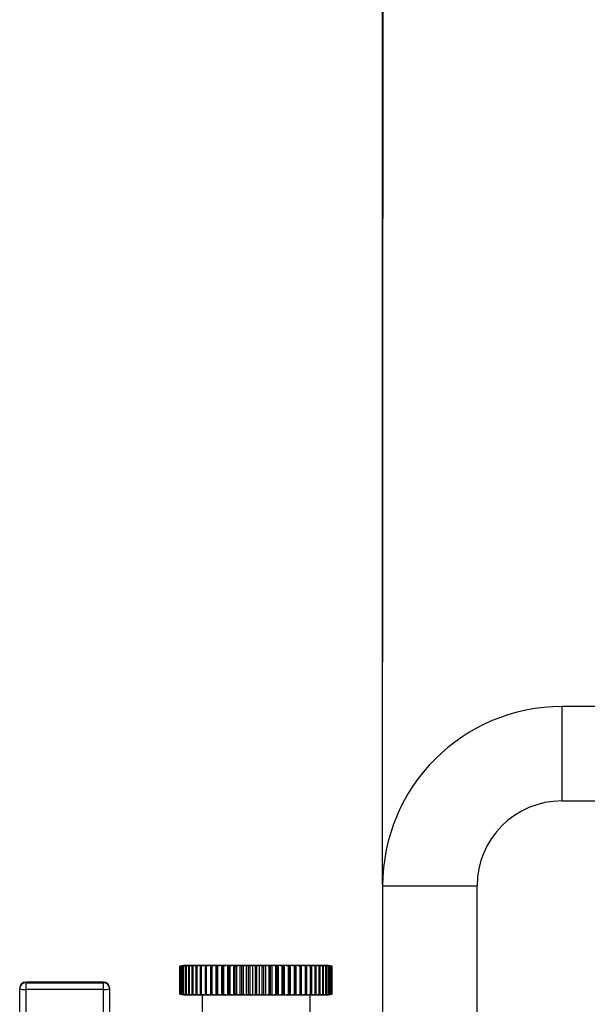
# Model space of a CAD drawing. Header units: millimetres. Extents: x 3619 to 4737, y 1503 to 2366.
# Tile 125 of 256: x 4376 to 4396, y 1968 to 2003. Entities that reach past the tile are written whole.
import ezdxf

# ---------------------------------------------------------------- set-up
doc = ezdxf.new("R2010")
doc.units = ezdxf.units.MM
doc.header["$PDSIZE"] = -1
doc.styles.add('SLDTEXTSTYLE0', font='arial.ttf', dxfattribs={"width": 0.948})
doc.dimstyles.new('SLDDIMSTYLE1', dxfattribs={"dimtxt": 5.650301, "dimasz": 4.572, "dimexe": 0, "dimexo": 0.0625, "dimgap": 1.412575, "dimtad": 0, "dimtih": 1, "dimtoh": 1, "dimdec": 1, "dimlfac": 3, "dimrnd": 1e-09, "dimzin": 12, "dimdsep": 46, "dimtxsty": 'SLDTEXTSTYLE0', "dimsah": 1, "dimcen": 0.09, "dimadec": 0, "dimazin": 3, "dimtfac": 1, "dimtofl": 0, "dimtmove": 0, "dimatfit": 3, "dimfxl": 1, "dimfrac": 2, "dimtolj": 1, "dimtzin": 12, "dimarcsym": 0})
doc.dimstyles.new('SLDDIMSTYLE2', dxfattribs={"dimtxt": 5.650301, "dimasz": 4.572, "dimexe": 0, "dimexo": 0.0625, "dimgap": 1.412575, "dimtad": 0, "dimtih": 1, "dimtoh": 1, "dimdec": 1, "dimlfac": 3, "dimrnd": 1e-09, "dimzin": 12, "dimdsep": 46, "dimtxsty": 'SLDTEXTSTYLE0', "dimsah": 1, "dimcen": 0.09, "dimadec": 0, "dimazin": 3, "dimtfac": 1, "dimtmove": 0, "dimatfit": 0, "dimfxl": 1, "dimfrac": 2, "dimtolj": 1, "dimtzin": 12, "dimarcsym": 0})

# ---------------------------------------------------------------- blocks, each defined once
blk = doc.blocks.new('*D37')
at = {"color": 0, "linetype": 'Continuous', "lineweight": -2}
for p, q in [((4388.463, 1972.436), (4388.463, 2012.82)), ((4393.035, 2012.82), (4393.364, 2012.82)), ((4415.325, 2012.82), (4414.996, 2012.82)), ((4419.897, 1999.966), (4419.897, 2012.82))]:
    blk.add_line(p, q, dxfattribs=at)
at = {"color": 0}
for points in [[(4393.035, 2013.582), (4393.035, 2012.058), (4388.463, 2012.82)], [(4415.325, 2012.058), (4415.325, 2013.582), (4419.897, 2012.82)]]:
    blk.add_solid(points, dxfattribs=at)
at = {"layer": 'Defpoints', "color": 0}
for p in [(4388.463, 2012.82), (4419.897, 1999.904), (4388.463, 1972.374)]:
    blk.add_point(p, dxfattribs=at)
at = {"color": 0, "lineweight": 0, "insert": (4404.18, 2021.241), "char_height": 5.6503, "attachment_point": 2, "style": 'SLDTEXTSTYLE0'}
blk.add_mtext('\\A1;94.3\\P(3.71)', dxfattribs=at)
blk = doc.blocks.new('*D38')
at = {"color": 0, "linetype": 'Continuous', "lineweight": -2}
for p, q in [((4361.195, 2012.821), (4365.767, 2012.821)), ((4365.767, 2012.821), (4370.339, 2012.818)), ((4370.314, 1974.67), (4370.339, 2012.818)), ((4383.918, 2012.809), (4374.911, 2012.815)), ((4374.911, 2012.815), (4383.918, 2012.809)), ((4388.463, 1972.436), (4388.49, 2012.806))]:
    blk.add_line(p, q, dxfattribs=at)
at = {"color": 0}
for points in [[(4374.912, 2013.577), (4374.911, 2012.053), (4370.339, 2012.818)], [(4383.918, 2012.047), (4383.919, 2013.571), (4388.49, 2012.806)]]:
    blk.add_solid(points, dxfattribs=at)
at = {"layer": 'Defpoints', "color": 0}
for p in [(4370.339, 2012.818), (4370.314, 1974.607), (4388.463, 1972.374)]:
    blk.add_point(p, dxfattribs=at)
at = {"color": 0, "lineweight": 0, "insert": (4350.379, 2021.231), "char_height": 5.6503, "attachment_point": 2, "style": 'SLDTEXTSTYLE0'}
blk.add_mtext('\\A1;54.5\\P(2.15)', dxfattribs=at)

msp = doc.modelspace()

# ---------------------------------------------------------------- linework, layer by layer
at = {"color": 7, "linetype": 'Continuous', "lineweight": 30}
for p, q in [((4401.63, 1978.7072), (4394.7967, 1978.7072)), ((4394.7967, 1975.3739), (4394.7967, 1978.7072)), ((4394.7967, 1975.3739), (4401.63, 1975.3739)), ((4388.4633, 1972.3739), (4388.4633, 1941.7072)), ((4388.4633, 1972.3739), (4391.7967, 1972.3739)), ((4391.7967, 1941.7072), (4391.7967, 1972.3739)), ((4381.4396, 1969.5638), (4381.3083, 1969.5404)), ((4381.3086, 1969.5404), (4381.4396, 1969.5638)), ((4381.4502, 1969.5638), (4381.3111, 1969.5404)), ((4381.4353, 1969.563), (4381.3181, 1969.5424)), ((4381.328, 1969.5404), (4381.4502, 1969.5638)), ((4381.4812, 1969.5638), (4381.3355, 1969.5404)), ((4381.3689, 1969.5404), (4381.4812, 1969.5638)), ((4381.5325, 1969.5638), (4381.3812, 1969.5404)), ((4381.431, 1969.5404), (4381.5325, 1969.5638)), ((4381.5016, 1969.5747), (4381.4353, 1969.563)), ((4381.6036, 1969.5638), (4381.4481, 1969.5404)), ((4381.5016, 1969.5747), (4386.4884, 1969.5747)), ((4381.5137, 1969.5404), (4381.6036, 1969.5638)), ((4381.694, 1969.5638), (4381.5354, 1969.5404)), ((4381.6164, 1969.5404), (4381.694, 1969.5638)), ((4381.8029, 1969.5638), (4381.6425, 1969.5404)), ((4381.7383, 1969.5404), (4381.8029, 1969.5638)), ((4381.9295, 1969.5638), (4381.7686, 1969.5404)), ((4381.8783, 1969.5404), (4381.9295, 1969.5638)), ((4382.0726, 1969.5638), (4381.9126, 1969.5404)), ((4382.0353, 1969.5404), (4382.0726, 1969.5638)), ((4382.2313, 1969.5638), (4382.0734, 1969.5404)), ((4382.2082, 1969.5404), (4382.2313, 1969.5638)), ((4382.4042, 1969.5638), (4382.2496, 1969.5404)), ((4382.3954, 1969.5404), (4382.4042, 1969.5638)), ((4382.5898, 1969.5638), (4382.4399, 1969.5404)), ((4382.5955, 1969.5404), (4382.5898, 1969.5638)), ((4382.5898, 1968.5273), (4382.5898, 1969.5638)), ((4382.7868, 1969.5638), (4382.6427, 1969.5404)), ((4382.8068, 1969.5404), (4382.7868, 1969.5638)), ((4382.7868, 1968.5273), (4382.7868, 1969.5638)), ((4382.9935, 1969.5638), (4382.8564, 1969.5404)), ((4383.0278, 1969.5404), (4382.9935, 1969.5638)), ((4382.9935, 1968.5273), (4382.9935, 1969.5638)), ((4383.2083, 1969.5638), (4383.0793, 1969.5404)), ((4383.2565, 1969.5404), (4383.2083, 1969.5638)), ((4383.2083, 1968.5273), (4383.2083, 1969.5638)), ((4383.4294, 1969.5638), (4383.3095, 1969.5404)), ((4383.4912, 1969.5404), (4383.4294, 1969.5638)), ((4383.4294, 1968.5273), (4383.4294, 1969.5638)), ((4383.655, 1969.5638), (4383.5453, 1969.5404)), ((4383.7299, 1969.5404), (4383.655, 1969.5638)), ((4383.655, 1968.5273), (4383.655, 1969.5638)), ((4383.8834, 1969.5638), (4383.7847, 1969.5404)), ((4383.9707, 1969.5404), (4383.8834, 1969.5638)), ((4383.8834, 1968.5273), (4383.8834, 1969.5638)), ((4384.1127, 1969.5638), (4384.0257, 1969.5404)), ((4384.2118, 1969.5404), (4384.1127, 1969.5638)), ((4384.1127, 1968.5273), (4384.1127, 1969.5638)), ((4384.3411, 1969.5638), (4384.2666, 1969.5404)), ((4384.4511, 1969.5404), (4384.3411, 1969.5638)), ((4384.3411, 1968.5273), (4384.3411, 1969.5638)), ((4384.5666, 1969.5638), (4384.5052, 1969.5404)), ((4384.6867, 1969.5404), (4384.5666, 1969.5638)), ((4384.5666, 1968.5273), (4384.5666, 1969.5638)), ((4384.7876, 1969.5638), (4384.7397, 1969.5404)), ((4384.9168, 1969.5404), (4384.7876, 1969.5638)), ((4384.7876, 1968.5273), (4384.7876, 1969.5638)), ((4385.0022, 1969.5638), (4384.9683, 1969.5404)), ((4385.1395, 1969.5404), (4385.0022, 1969.5638)), ((4385.0022, 1968.5273), (4385.0022, 1969.5638)), ((4385.2086, 1969.5638), (4385.189, 1969.5404)), ((4385.3529, 1969.5404), (4385.2086, 1969.5638)), ((4385.2086, 1968.5273), (4385.2086, 1969.5638)), ((4385.4053, 1969.5638), (4385.4001, 1969.5404)), ((4385.5554, 1969.5404), (4385.4053, 1969.5638)), ((4385.4053, 1968.5273), (4385.4053, 1969.5638)), ((4385.7453, 1969.5404), (4385.5907, 1969.5638)), ((4385.5907, 1969.5638), (4385.5998, 1969.5404)), ((4385.9212, 1969.5404), (4385.7632, 1969.5638)), ((4385.7632, 1969.5638), (4385.7867, 1969.5404)), ((4386.0815, 1969.5404), (4385.9214, 1969.5638)), ((4385.9214, 1969.5638), (4385.9591, 1969.5404)), ((4386.225, 1969.5404), (4386.0642, 1969.5638)), ((4386.0642, 1969.5638), (4386.1157, 1969.5404)), ((4386.3506, 1969.5404), (4386.1903, 1969.5638)), ((4386.1903, 1969.5638), (4386.2553, 1969.5404)), ((4386.4572, 1969.5404), (4386.2987, 1969.5638)), ((4386.2987, 1969.5638), (4386.3766, 1969.5404)), ((4386.544, 1969.5404), (4386.3885, 1969.5638)), ((4386.3885, 1969.5638), (4386.4788, 1969.5404)), ((4386.6103, 1969.5404), (4386.4591, 1969.5638)), ((4386.4591, 1969.5638), (4386.5609, 1969.5404)), ((4386.5547, 1969.563), (4386.4884, 1969.5747)), ((4386.6555, 1969.5404), (4386.5099, 1969.5638)), ((4386.5099, 1969.5638), (4386.6224, 1969.5404)), ((4386.6793, 1969.5404), (4386.5404, 1969.5638)), ((4386.5404, 1969.5638), (4386.6628, 1969.5404)), ((4386.6719, 1969.5424), (4386.5547, 1969.563)), ((4386.5547, 1969.563), (4386.6817, 1969.5404)), ((4381.3069, 1969.5404), (4381.3082, 1969.5406)), ((4381.3076, 1969.5404), (4381.3069, 1969.5404)), ((4381.3069, 1968.5507), (4381.3069, 1969.5404)), ((4381.3083, 1969.5405), (4381.3076, 1969.5404)), ((4381.3076, 1968.5507), (4381.3076, 1969.5404)), ((4381.3083, 1968.5507), (4381.3083, 1969.5404)), ((4381.3111, 1969.5404), (4381.3086, 1969.5404)), ((4381.3086, 1968.5507), (4381.3086, 1969.5404)), ((4381.3111, 1968.5507), (4381.3111, 1969.5404)), ((4381.3355, 1969.5404), (4381.328, 1969.5404)), ((4381.328, 1968.5507), (4381.328, 1969.5404)), ((4381.3355, 1968.5507), (4381.3355, 1969.5404)), ((4381.3812, 1969.5404), (4381.3689, 1969.5404)), ((4381.3689, 1968.5507), (4381.3689, 1969.5404)), ((4381.3812, 1968.5507), (4381.3812, 1969.5404)), ((4381.4481, 1969.5404), (4381.431, 1969.5404)), ((4381.431, 1968.5507), (4381.431, 1969.5404)), ((4381.4481, 1968.5507), (4381.4481, 1969.5404)), ((4381.5354, 1969.5404), (4381.5137, 1969.5404)), ((4381.5137, 1968.5507), (4381.5137, 1969.5404)), ((4381.5354, 1968.5507), (4381.5354, 1969.5404)), ((4381.6425, 1969.5404), (4381.6164, 1969.5404)), ((4381.6164, 1968.5507), (4381.6164, 1969.5404)), ((4381.6425, 1968.5507), (4381.6425, 1969.5404)), ((4381.7686, 1969.5404), (4381.7383, 1969.5404)), ((4381.7383, 1968.5507), (4381.7383, 1969.5404)), ((4381.7686, 1968.5507), (4381.7686, 1969.5404)), ((4381.9126, 1969.5404), (4381.8783, 1969.5404)), ((4381.8783, 1968.5507), (4381.8783, 1969.5404)), ((4381.9126, 1968.5507), (4381.9126, 1969.5404)), ((4382.0734, 1969.5404), (4382.0353, 1969.5404)), ((4382.0353, 1968.5507), (4382.0353, 1969.5404)), ((4382.0734, 1968.5507), (4382.0734, 1969.5404)), ((4382.2496, 1969.5404), (4382.2082, 1969.5404)), ((4382.2082, 1968.5507), (4382.2082, 1969.5404)), ((4382.2496, 1968.5507), (4382.2496, 1969.5404)), ((4382.4399, 1969.5404), (4382.3954, 1969.5404)), ((4382.3954, 1968.5507), (4382.3954, 1969.5404)), ((4382.4399, 1968.5507), (4382.4399, 1969.5404)), ((4382.6427, 1969.5404), (4382.5955, 1969.5404)), ((4382.5955, 1968.5507), (4382.5955, 1969.5404)), ((4382.6427, 1968.5507), (4382.6427, 1969.5404)), ((4382.8564, 1969.5404), (4382.8068, 1969.5404)), ((4382.8068, 1968.5507), (4382.8068, 1969.5404)), ((4382.8564, 1968.5507), (4382.8564, 1969.5404)), ((4383.0793, 1969.5404), (4383.0278, 1969.5404)), ((4383.0278, 1968.5507), (4383.0278, 1969.5404)), ((4383.0793, 1968.5507), (4383.0793, 1969.5404)), ((4383.3095, 1969.5404), (4383.2565, 1969.5404)), ((4383.2565, 1968.5507), (4383.2565, 1969.5404)), ((4383.3095, 1968.5507), (4383.3095, 1969.5404)), ((4383.5453, 1969.5404), (4383.4912, 1969.5404)), ((4383.4912, 1968.5507), (4383.4912, 1969.5404)), ((4383.5453, 1968.5507), (4383.5453, 1969.5404)), ((4383.7847, 1969.5404), (4383.7299, 1969.5404)), ((4383.7299, 1968.5507), (4383.7299, 1969.5404)), ((4383.7847, 1968.5507), (4383.7847, 1969.5404)), ((4384.0257, 1969.5404), (4383.9707, 1969.5404)), ((4383.9707, 1968.5507), (4383.9707, 1969.5404)), ((4384.0257, 1968.5507), (4384.0257, 1969.5404)), ((4384.2666, 1969.5404), (4384.2118, 1969.5404)), ((4384.2118, 1968.5507), (4384.2118, 1969.5404)), ((4384.2666, 1968.5507), (4384.2666, 1969.5404)), ((4384.5052, 1969.5404), (4384.4511, 1969.5404)), ((4384.4511, 1968.5507), (4384.4511, 1969.5404)), ((4384.5052, 1968.5507), (4384.5052, 1969.5404)), ((4384.7397, 1969.5404), (4384.6867, 1969.5404)), ((4384.6867, 1968.5507), (4384.6867, 1969.5404)), ((4384.7397, 1968.5507), (4384.7397, 1969.5404)), ((4384.9683, 1969.5404), (4384.9168, 1969.5404)), ((4384.9168, 1968.5507), (4384.9168, 1969.5404)), ((4384.9683, 1968.5507), (4384.9683, 1969.5404)), ((4385.189, 1969.5404), (4385.1395, 1969.5404)), ((4385.1395, 1968.5507), (4385.1395, 1969.5404)), ((4385.189, 1968.5507), (4385.189, 1969.5404)), ((4385.4001, 1969.5404), (4385.3529, 1969.5404)), ((4385.3529, 1968.5507), (4385.3529, 1969.5404)), ((4385.4001, 1968.5507), (4385.4001, 1969.5404)), ((4385.5998, 1969.5404), (4385.5554, 1969.5404)), ((4385.5554, 1968.5507), (4385.5554, 1969.5404)), ((4385.5998, 1968.5507), (4385.5998, 1969.5404)), ((4385.7867, 1969.5404), (4385.7453, 1969.5404)), ((4385.7453, 1968.5507), (4385.7453, 1969.5404)), ((4385.7867, 1968.5507), (4385.7867, 1969.5404)), ((4385.9591, 1969.5404), (4385.9212, 1969.5404)), ((4385.9212, 1968.5507), (4385.9212, 1969.5404)), ((4385.9591, 1968.5507), (4385.9591, 1969.5404)), ((4386.1157, 1969.5404), (4386.0815, 1969.5404)), ((4386.0815, 1968.5507), (4386.0815, 1969.5404)), ((4386.1157, 1968.5507), (4386.1157, 1969.5404)), ((4386.2553, 1969.5404), (4386.225, 1969.5404)), ((4386.225, 1968.5507), (4386.225, 1969.5404)), ((4386.2553, 1968.5507), (4386.2553, 1969.5404)), ((4386.3766, 1969.5404), (4386.3506, 1969.5404)), ((4386.3506, 1968.5507), (4386.3506, 1969.5404)), ((4386.3766, 1968.5507), (4386.3766, 1969.5404)), ((4386.4788, 1969.5404), (4386.4572, 1969.5404)), ((4386.4572, 1968.5507), (4386.4572, 1969.5404)), ((4386.4788, 1968.5507), (4386.4788, 1969.5404)), ((4386.5609, 1969.5404), (4386.544, 1969.5404)), ((4386.544, 1968.5507), (4386.544, 1969.5404)), ((4386.5609, 1968.5507), (4386.5609, 1969.5404)), ((4386.6224, 1969.5404), (4386.6103, 1969.5404)), ((4386.6103, 1968.5507), (4386.6103, 1969.5404)), ((4386.6224, 1968.5507), (4386.6224, 1969.5404)), ((4386.6628, 1969.5404), (4386.6555, 1969.5404)), ((4386.6555, 1968.5507), (4386.6555, 1969.5404)), ((4386.6628, 1968.5507), (4386.6628, 1969.5404)), ((4386.6832, 1969.5404), (4386.6719, 1969.5424)), ((4386.6817, 1969.5404), (4386.6793, 1969.5404)), ((4386.6793, 1968.5507), (4386.6793, 1969.5404)), ((4386.6817, 1968.5507), (4386.6817, 1969.5404)), ((4386.6832, 1968.5507), (4386.6832, 1969.5404)), ((4378.6113, 1968.9821), (4375.8596, 1968.9821)), ((4375.8596, 1968.9541), (4375.8596, 1968.7175)), ((4375.8596, 1968.9541), (4378.6113, 1968.9541)), ((4378.6113, 1968.7175), (4378.6113, 1968.9541)), ((4375.648, 1968.7436), (4375.648, 1968.7704)), ((4375.648, 1966.8167), (4375.648, 1968.7436)), ((4378.6113, 1968.7175), (4375.8596, 1968.7175)), ((4378.823, 1968.7704), (4378.823, 1968.7436)), ((4378.823, 1968.7436), (4378.823, 1964.3958)), ((4381.3082, 1968.5505), (4381.3069, 1968.5507)), ((4381.3069, 1968.5507), (4381.3076, 1968.5507)), ((4381.3076, 1968.5507), (4381.3083, 1968.5506)), ((4381.3083, 1968.5507), (4381.4396, 1968.5273)), ((4381.4396, 1968.5273), (4381.3086, 1968.5507)), ((4381.3086, 1968.5507), (4381.3111, 1968.5507)), ((4381.3111, 1968.5507), (4381.4502, 1968.5273)), ((4381.3181, 1968.5488), (4381.4353, 1968.5281)), ((4381.4502, 1968.5273), (4381.328, 1968.5507)), ((4381.328, 1968.5507), (4381.3355, 1968.5507)), ((4381.3355, 1968.5507), (4381.4812, 1968.5273)), ((4381.4812, 1968.5273), (4381.3689, 1968.5507)), ((4381.3689, 1968.5507), (4381.3812, 1968.5507)), ((4381.3812, 1968.5507), (4381.5325, 1968.5273)), ((4381.5325, 1968.5273), (4381.431, 1968.5507)), ((4381.431, 1968.5507), (4381.4481, 1968.5507)), ((4381.4353, 1968.5281), (4381.5016, 1968.5164)), ((4381.4481, 1968.5507), (4381.6036, 1968.5273)), ((4381.6036, 1968.5273), (4381.5137, 1968.5507)), ((4381.5137, 1968.5507), (4381.5354, 1968.5507)), ((4381.5354, 1968.5507), (4381.694, 1968.5273)), ((4381.694, 1968.5273), (4381.6164, 1968.5507)), ((4381.6164, 1968.5507), (4381.6425, 1968.5507)), ((4381.6425, 1968.5507), (4381.8029, 1968.5273)), ((4381.8029, 1968.5273), (4381.7383, 1968.5507)), ((4381.7383, 1968.5507), (4381.7686, 1968.5507)), ((4381.7686, 1968.5507), (4381.9295, 1968.5273)), ((4381.9295, 1968.5273), (4381.8783, 1968.5507)), ((4381.8783, 1968.5507), (4381.9126, 1968.5507)), ((4381.9126, 1968.5507), (4382.0726, 1968.5273)), ((4382.0726, 1968.5273), (4382.0353, 1968.5507)), ((4382.0353, 1968.5507), (4382.0734, 1968.5507)), ((4382.0734, 1968.5507), (4382.2313, 1968.5273)), ((4382.2313, 1968.5273), (4382.2082, 1968.5507)), ((4382.2082, 1968.5507), (4382.2496, 1968.5507)), ((4382.2496, 1968.5507), (4382.4042, 1968.5273)), ((4382.4042, 1968.5273), (4382.3954, 1968.5507)), ((4382.3954, 1968.5507), (4382.4399, 1968.5507)), ((4382.4399, 1968.5507), (4382.5898, 1968.5273)), ((4382.5898, 1968.5273), (4382.5955, 1968.5507)), ((4382.5955, 1968.5507), (4382.6427, 1968.5507)), ((4382.6427, 1968.5507), (4382.7868, 1968.5273)), ((4382.7868, 1968.5273), (4382.8068, 1968.5507)), ((4382.8068, 1968.5507), (4382.8564, 1968.5507)), ((4382.8564, 1968.5507), (4382.9935, 1968.5273)), ((4382.9935, 1968.5273), (4383.0278, 1968.5507)), ((4383.0278, 1968.5507), (4383.0793, 1968.5507)), ((4383.0793, 1968.5507), (4383.2083, 1968.5273)), ((4383.2083, 1968.5273), (4383.2565, 1968.5507)), ((4383.2565, 1968.5507), (4383.3095, 1968.5507)), ((4383.3095, 1968.5507), (4383.4294, 1968.5273)), ((4383.4294, 1968.5273), (4383.4912, 1968.5507)), ((4383.4912, 1968.5507), (4383.5453, 1968.5507)), ((4383.5453, 1968.5507), (4383.655, 1968.5273)), ((4383.655, 1968.5273), (4383.7299, 1968.5507)), ((4383.7299, 1968.5507), (4383.7847, 1968.5507)), ((4383.7847, 1968.5507), (4383.8834, 1968.5273)), ((4383.8834, 1968.5273), (4383.9707, 1968.5507)), ((4383.9707, 1968.5507), (4384.0257, 1968.5507)), ((4384.0257, 1968.5507), (4384.1127, 1968.5273)), ((4384.1127, 1968.5273), (4384.2118, 1968.5507)), ((4384.2118, 1968.5507), (4384.2666, 1968.5507)), ((4384.2666, 1968.5507), (4384.3411, 1968.5273)), ((4384.3411, 1968.5273), (4384.4511, 1968.5507)), ((4384.4511, 1968.5507), (4384.5052, 1968.5507)), ((4384.5052, 1968.5507), (4384.5666, 1968.5273)), ((4384.5666, 1968.5273), (4384.6867, 1968.5507)), ((4384.6867, 1968.5507), (4384.7397, 1968.5507)), ((4384.7397, 1968.5507), (4384.7876, 1968.5273)), ((4384.7876, 1968.5273), (4384.9168, 1968.5507)), ((4384.9168, 1968.5507), (4384.9683, 1968.5507)), ((4384.9683, 1968.5507), (4385.0022, 1968.5273)), ((4385.0022, 1968.5273), (4385.1395, 1968.5507)), ((4385.1395, 1968.5507), (4385.189, 1968.5507)), ((4385.189, 1968.5507), (4385.2086, 1968.5273)), ((4385.2086, 1968.5273), (4385.3529, 1968.5507)), ((4385.3529, 1968.5507), (4385.4001, 1968.5507)), ((4385.4001, 1968.5507), (4385.4053, 1968.5273)), ((4385.4053, 1968.5273), (4385.5554, 1968.5507)), ((4385.5554, 1968.5507), (4385.5998, 1968.5507)), ((4385.5998, 1968.5507), (4385.5907, 1968.5273)), ((4385.5907, 1968.5273), (4385.7453, 1968.5507)), ((4385.7453, 1968.5507), (4385.7867, 1968.5507)), ((4385.7867, 1968.5507), (4385.7632, 1968.5273)), ((4385.7632, 1968.5273), (4385.9212, 1968.5507)), ((4385.9212, 1968.5507), (4385.9591, 1968.5507)), ((4385.9591, 1968.5507), (4385.9214, 1968.5273)), ((4385.9214, 1968.5273), (4386.0815, 1968.5507)), ((4386.1157, 1968.5507), (4386.0642, 1968.5273)), ((4386.0642, 1968.5273), (4386.225, 1968.5507)), ((4386.0815, 1968.5507), (4386.1157, 1968.5507)), ((4386.2553, 1968.5507), (4386.1903, 1968.5273)), ((4386.1903, 1968.5273), (4386.3506, 1968.5507)), ((4386.225, 1968.5507), (4386.2553, 1968.5507)), ((4386.3766, 1968.5507), (4386.2987, 1968.5273)), ((4386.2987, 1968.5273), (4386.4572, 1968.5507)), ((4386.3506, 1968.5507), (4386.3766, 1968.5507)), ((4386.4788, 1968.5507), (4386.3885, 1968.5273)), ((4386.3885, 1968.5273), (4386.544, 1968.5507)), ((4386.4572, 1968.5507), (4386.4788, 1968.5507)), ((4386.5609, 1968.5507), (4386.4591, 1968.5273)), ((4386.4591, 1968.5273), (4386.6103, 1968.5507)), ((4386.4884, 1968.5164), (4386.5547, 1968.5281)), ((4386.6224, 1968.5507), (4386.5099, 1968.5273)), ((4386.5099, 1968.5273), (4386.6555, 1968.5507)), ((4386.6628, 1968.5507), (4386.5404, 1968.5273)), ((4386.5404, 1968.5273), (4386.6793, 1968.5507)), ((4386.544, 1968.5507), (4386.5609, 1968.5507)), ((4386.6817, 1968.5507), (4386.5547, 1968.5281)), ((4386.5547, 1968.5281), (4386.6719, 1968.5488)), ((4386.6103, 1968.5507), (4386.6224, 1968.5507)), ((4386.6555, 1968.5507), (4386.6628, 1968.5507)), ((4386.6719, 1968.5488), (4386.6832, 1968.5507)), ((4386.6793, 1968.5507), (4386.6817, 1968.5507)), ((4384.6612, 1968.5164), (4381.5016, 1968.5164)), ((4382.09, 1968.5164), (4382.09, 1967.4581)), ((4386.4884, 1968.5164), (4384.6612, 1968.5164)), ((4385.9, 1967.4581), (4385.9, 1968.5164))]:
    msp.add_line(p, q, dxfattribs=at)
at = {"color": 8, "linetype": 'Continuous', "lineweight": 30}
for p, q in [((4375.8596, 1968.9821), (4375.8596, 1968.9541)), ((4378.6113, 1968.9541), (4378.6113, 1968.9821)), ((4375.8596, 1968.7175), (4375.8596, 1966.7128)), ((4378.6113, 1964.6074), (4378.6113, 1968.7175))]:
    msp.add_line(p, q, dxfattribs=at)
at = {"color": 7, "linetype": 'Continuous', "lineweight": 30}
for centre, radius, start, end in [((4394.7967, 1972.3739), 6.3333, 90, 180), ((4394.7967, 1972.3739), 3, 90, 180), ((4375.8596, 1968.7704), 0.2117, 90, 180), ((4375.8591, 1968.743), 0.2111, 89.84706, 179.84962), ((4378.6113, 1968.7704), 0.2117, 0, 90), ((4378.6119, 1968.743), 0.2111, 0.15105, 90.15227), ((4375.8075, 1969.167), 0.4525, 249.35545, 276.61367), ((4378.6634, 1969.1671), 0.4525, 263.38674, 290.64415)]:
    msp.add_arc(centre, radius, start, end, dxfattribs=at)

# ---------------------------------------------------------------- dimensions: what is measured, and where the dimension line sits
at = {"color": 7, "linetype": 'Continuous', "lineweight": 0}
dim = msp.add_linear_dim(base=(4388.4633, 2012.8199), p1=(4419.8967, 1999.9039), p2=(4388.4633, 1972.3739), text='<>\\P(3.71)', dimstyle='SLDDIMSTYLE2', dxfattribs=at)
dim.commit()
dim.dimension.update_dxf_attribs({"geometry": '*D37', "text_midpoint": (4404.18, 2012.8199), "dimtype": 160})
dim = msp.add_linear_dim(base=(4370.3391, 2012.8183), p1=(4388.4633, 1972.3739), p2=(4370.3138, 1974.6071), angle=359.96208, text='<>\\P(2.15)', dimstyle='SLDDIMSTYLE1', dxfattribs=at)
dim.commit()
dim.dimension.update_dxf_attribs({"geometry": '*D38', "text_midpoint": (4350.3792, 2012.8213), "dimtype": 160})

doc.saveas('drawing.dxf')
